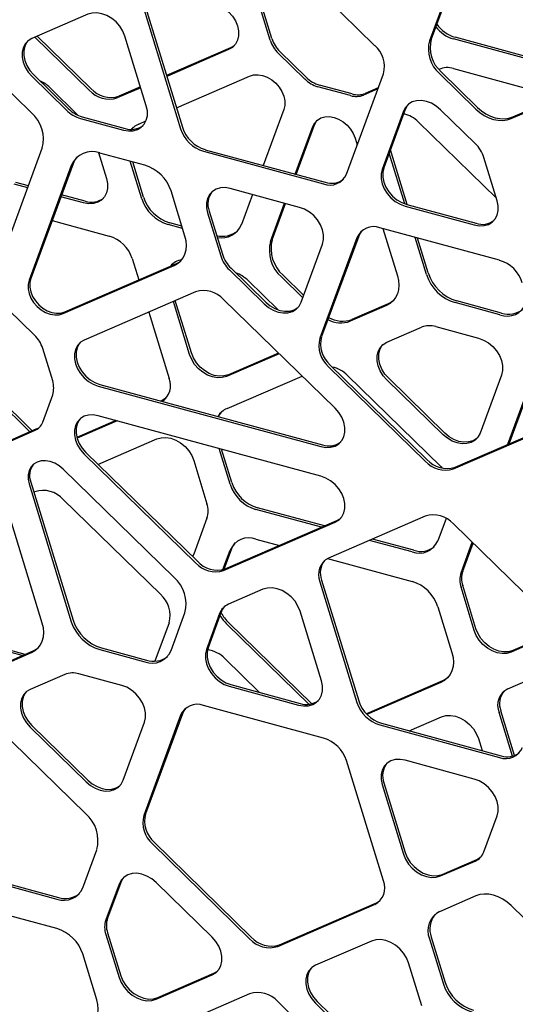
# Model space of a CAD drawing. Header units: millimetres. Extents: x -217 to 5933, y 23 to 4888.
# Tile 20 of 40: x 4136 to 4299, y 2768 to 3093. Entities that reach past the tile are written whole.
import ezdxf

# ---------------------------------------------------------------- set-up
doc = ezdxf.new("R2010")
doc.units = ezdxf.units.MM
doc.header["$LTSCALE"] = 15

msp = doc.modelspace()

# ---------------------------------------------------------------- linework, layer by layer
for p, q in [((4252.63, 3084.62), (4220.7, 3115.78)), ((4176.45, 3096.65), (4188.62, 3057.04)), ((4177.01, 3097.2), (4189.18, 3057.59)), ((4218.14, 3086.34), (4214.85, 3097.06)), ((4218.7, 3086.89), (4215.41, 3097.61)), ((4275.31, 3098.52), (4270.74, 3086.11)), ((4275.87, 3099.07), (4271.3, 3086.66)), ((4158.01, 3094.85), (4139.52, 3086.86)), ((4158.48, 3069.8), (4140.55, 3087.3)), ((4159.04, 3070.35), (4141.33, 3087.64)), ((4177.28, 3064.7), (4170.22, 3087.69)), ((4328.15, 3073.96), (4279.19, 3087.27)), ((4205.02, 3083.75), (4183.94, 3074.64)), ((4327.16, 3073.53), (4278.63, 3086.72)), ((4204.46, 3083.21), (4184.02, 3074.37)), ((4229.54, 3073.52), (4220.82, 3082.03)), ((4230.1, 3074.07), (4221.38, 3082.58)), ((4139.38, 3062.37), (4127.39, 3074.07)), ((4139.52, 3074.41), (4150.94, 3063.26)), ((4140.08, 3074.96), (4151.5, 3063.81)), ((4187.2, 3064.03), (4211.37, 3074.48)), ((4243.32, 3042.18), (4255.51, 3075.24)), ((4274.05, 3075.33), (4286.03, 3063.63)), ((4274.61, 3075.88), (4286.59, 3064.18)), ((4278.63, 3076.96), (4313.3, 3067.54)), ((4297.67, 3060.47), (4334.22, 3076.28)), ((4298.23, 3061.02), (4334.78, 3076.82)), ((4145.46, 3070.69), (4154.84, 3061.54)), ((4175.45, 3070.66), (4167.68, 3067.3)), ((4175.37, 3070.93), (4168.24, 3067.85)), ((4244.66, 3068.05), (4233.88, 3070.98)), ((4245.22, 3068.6), (4234.44, 3071.53)), ((4253.68, 3070.26), (4248.99, 3068.24)), ((4253.81, 3070.62), (4249.55, 3068.78)), ((4156.17, 3061.07), (4170.29, 3057.23)), ((4222.66, 3063.46), (4215.86, 3045.02)), ((4262.17, 3062.88), (4255.1, 3043.73)), ((4262.73, 3063.42), (4255.66, 3044.27)), ((4285.8, 3052.25), (4274.38, 3063.4)), ((4155.61, 3060.52), (4169.73, 3056.68)), ((4174.82, 3058.68), (4177.18, 3059.7)), ((4226.45, 3042.15), (4232.24, 3057.84)), ((4226.77, 3042.06), (4232.8, 3058.39)), ((4267.06, 3059.34), (4292.8, 3034.22)), ((4172.58, 3056.94), (4173.11, 3057.61)), ((4246.2, 3054.05), (4246.88, 3051.83)), ((4129.01, 3012.82), (4142.98, 3050.67)), ((4161.51, 3049.24), (4164.13, 3040.71)), ((4176.78, 3045.1), (4161.97, 3049.12)), ((4196.17, 3049.68), (4235.77, 3038.91)), ((4196.73, 3050.22), (4236.33, 3039.46)), ((4262.56, 3032.36), (4257.43, 3049.07)), ((4263.37, 3032.11), (4257.83, 3050.14)), ((4152.55, 3045.05), (4138.59, 3007.21)), ((4153.11, 3045.6), (4139.15, 3007.75)), ((4175.8, 3034.03), (4172, 3046.4)), ((4176.36, 3034.58), (4172.8, 3046.18)), ((4293.05, 3033.41), (4288.69, 3047.62)), ((4138.19, 3037.69), (4133.73, 3038.9)), ((4138.42, 3038.33), (4134.29, 3039.45)), ((4157.15, 3033.24), (4149.33, 3035.36)), ((4190.03, 3021.74), (4185.45, 3036.64)), ((4227.86, 3031.21), (4205.01, 3037.42)), ((4212.32, 3035.43), (4208.7, 3025.61)), ((4156.59, 3032.69), (4149.1, 3034.73)), ((4218.28, 3019.99), (4222.91, 3032.56)), ((4218.84, 3020.54), (4223.24, 3032.47)), ((4263.21, 3032.16), (4286.07, 3025.94)), ((4197.46, 3029.41), (4201.83, 3015.2)), ((4198.02, 3029.95), (4202.39, 3015.75)), ((4262.65, 3031.61), (4285.51, 3025.4)), ((4146.2, 3026.87), (4165.09, 3021.74)), ((4189.25, 3024.27), (4184.47, 3025.57)), ((4189.02, 3025.03), (4185.03, 3026.11)), ((4293.81, 3013.75), (4254.34, 3024.47)), ((4255.37, 3024.2), (4260.16, 3008.61)), ((4228.35, 2999.95), (4235.41, 3019.09)), ((4246.8, 3021.21), (4234.56, 2988.03)), ((4247.36, 3021.76), (4235.12, 2988.58)), ((4269.73, 3009.02), (4265.96, 3021.32)), ((4270.29, 3009.57), (4266.75, 3021.1)), ((4150.44, 2996.73), (4186.99, 3012.54)), ((4172.63, 3014.38), (4174.82, 3007.27)), ((4149.88, 2996.19), (4186.43, 3011.99)), ((4204.71, 3010.57), (4216.14, 2999.42)), ((4205.27, 3011.12), (4216.7, 2999.97)), ((4210.86, 3007.08), (4220.77, 2997.41)), ((4228.9, 3001.43), (4221.87, 3008.29)), ((4229.19, 3002.24), (4222.43, 3008.84)), ((4193.57, 3003.36), (4156.79, 2987.46)), ((4191.59, 2982.65), (4186.21, 3000.18)), ((4192.15, 2983.2), (4186.85, 3000.46)), ((4239.55, 2964.97), (4202.77, 3000.86)), ((4257.12, 2999.41), (4245.14, 2994.23)), ((4293.96, 2995.81), (4279.15, 2999.84)), ((4294.52, 2996.36), (4279.71, 3000.38)), ((4140.43, 2989.04), (4131.71, 2997.55)), ((4178.08, 2996.66), (4184.8, 2974.77)), ((4256.56, 2998.86), (4244.58, 2993.68)), ((4256.7, 2986.75), (4268.13, 2991.69)), ((4272.79, 2991.89), (4286.92, 2988.05)), ((4138.91, 2957.24), (4108.62, 2986.8)), ((4139.68, 2957.58), (4109.18, 2987.35)), ((4146.41, 2974.01), (4143.12, 2984.73)), ((4220.89, 2983.18), (4204.36, 2976.03)), ((4221.1, 2982.97), (4203.8, 2975.49)), ((4237.44, 2978.65), (4269.3, 2947.56)), ((4238, 2979.2), (4269.86, 2948.1)), ((4296.61, 2953.1), (4305.85, 2978.17)), ((4297.03, 2953.28), (4306.41, 2978.72)), ((4203.94, 2964.9), (4228.66, 2975.59)), ((4243.66, 2975.83), (4274.5, 2945.73)), ((4275.19, 2956.26), (4256.7, 2974.31)), ((4275.75, 2956.81), (4257.26, 2974.85)), ((4294.46, 2975.94), (4287.4, 2956.79)), ((4161.45, 2972.28), (4234.88, 2952.32)), ((4162.01, 2972.83), (4235.44, 2952.87)), ((4143.11, 2960.44), (4146.41, 2969.38)), ((4182.48, 2967.5), (4182.14, 2967.36)), ((4167.29, 2960.94), (4154.38, 2955.35)), ((4167.72, 2960.82), (4154.46, 2955.08)), ((4234.88, 2942.56), (4161.45, 2962.52)), ((4131.71, 2953.82), (4140.43, 2957.6)), ((4132.27, 2954.37), (4140.99, 2958.14)), ((4278.63, 2945.02), (4310.67, 2958.88)), ((4279.19, 2945.57), (4311.23, 2959.42)), ((4162.24, 2946.88), (4180.73, 2954.87)), ((4204.95, 2939.93), (4201.34, 2951.68)), ((4205.51, 2940.47), (4202.13, 2951.47)), ((4156.79, 2949.88), (4193.57, 2913.98)), ((4157.35, 2950.42), (4194.13, 2914.53)), ((4192.94, 2947.71), (4197.31, 2933.5)), ((4186.43, 2909.23), (4149.88, 2944.9)), ((4161.43, 2946.44), (4162.24, 2946.88)), ((4274.5, 2945.73), (4274.95, 2945.26)), ((4142.98, 2894.17), (4129.01, 2939.61)), ((4138.59, 2940.02), (4152.55, 2894.59)), ((4139.15, 2940.57), (4153.11, 2895.13)), ((4140.16, 2937.29), (4140.55, 2937.46)), ((4149.88, 2934.92), (4181.92, 2903.65)), ((4235.05, 2925.75), (4213.47, 2931.61)), ((4236.04, 2926.17), (4214.03, 2932.16)), ((4197.31, 2928.75), (4192.94, 2916.91)), ((4203.33, 2912.03), (4240.11, 2927.93)), ((4269.3, 2929.38), (4237.44, 2915.6)), ((4276.2, 2928.66), (4273.49, 2921.3)), ((4202.77, 2911.48), (4239.55, 2927.39)), ((4310.67, 2895.57), (4278.63, 2926.84)), ((4213.47, 2921.85), (4221.19, 2919.75)), ((4264.96, 2917.62), (4250.92, 2921.43)), ((4265.52, 2918.16), (4251.91, 2921.86)), ((4202.59, 2911.77), (4204.95, 2918.17)), ((4202.99, 2911.9), (4205.51, 2918.71)), ((4281.13, 2910.72), (4284.84, 2920.78)), ((4281.69, 2911.27), (4285.1, 2920.53)), ((4192.94, 2916.91), (4192.55, 2916.07)), ((4237.08, 2915.43), (4264.96, 2907.86)), ((4215.79, 2905.29), (4204.37, 2900.35)), ((4234.56, 2907.79), (4246.8, 2867.96)), ((4235.12, 2908.34), (4247.36, 2868.5)), ((4285.49, 2891.76), (4281.13, 2905.97)), ((4286.05, 2892.31), (4281.69, 2906.51)), ((4273.49, 2899.54), (4278.13, 2884.42)), ((4185.45, 2885.12), (4190.03, 2897.53)), ((4201.48, 2897.29), (4197.12, 2885.46)), ((4202.04, 2897.84), (4197.68, 2886)), ((4235.07, 2875.14), (4228, 2898.13)), ((4184.8, 2894.27), (4180.12, 2881.58)), ((4230.91, 2867.41), (4203.94, 2893.74)), ((4231.87, 2867.58), (4204.5, 2894.29)), ((4136.36, 2883.42), (4113.81, 2889.55)), ((4137.35, 2883.85), (4114.37, 2890.1)), ((4313.41, 2891.39), (4297.7, 2884.6)), ((4313.31, 2891.65), (4298.26, 2885.14)), ((4162.53, 2885.95), (4177.34, 2881.92)), ((4127.39, 2879.24), (4139.38, 2884.43)), ((4127.95, 2879.79), (4139.94, 2884.97)), ((4161.97, 2885.4), (4176.78, 2881.37)), ((4203.24, 2882.45), (4214.64, 2871.32)), ((4150.39, 2877.23), (4138.96, 2872.29)), ((4169.18, 2873.59), (4155.05, 2877.43)), ((4296.57, 2872.5), (4310.76, 2878.63)), ((4204.66, 2873.34), (4227.52, 2867.13)), ((4205.22, 2873.89), (4228.08, 2867.67)), ((4275.06, 2875.11), (4249.89, 2864.23)), ((4274.5, 2874.56), (4250.1, 2864.01)), ((4235.77, 2856.25), (4196.17, 2867.01)), ((4188.62, 2863.75), (4176.45, 2830.76)), ((4189.18, 2864.29), (4177.01, 2831.3)), ((4264.06, 2858.65), (4274.63, 2863.22)), ((4298.1, 2850.3), (4293.69, 2864.68)), ((4298.77, 2850.51), (4294.25, 2865.23)), ((4157.32, 2831.29), (4126.48, 2861.39)), ((4138.96, 2859.85), (4157.45, 2841.8)), ((4139.52, 2860.39), (4158.01, 2842.35)), ((4169.66, 2842.33), (4176.72, 2861.47)), ((4254.34, 2860.59), (4293.81, 2849.87)), ((4254.9, 2861.14), (4294.37, 2850.41)), ((4286.84, 2856.06), (4288.05, 2852.13)), ((4255.51, 2809.19), (4243.32, 2848.88)), ((4285.51, 2842.73), (4262.65, 2848.94)), ((4255.1, 2840.93), (4262.17, 2817.94)), ((4255.66, 2841.47), (4262.73, 2818.49)), ((4288.69, 2818.78), (4293.05, 2830.61)), ((4179.33, 2821.37), (4211.38, 2790.1)), ((4179.89, 2821.92), (4211.94, 2790.65)), ((4096.85, 2817.72), (4148.34, 2803.72)), ((4156.3, 2806.86), (4160.95, 2819.46)), ((4096.29, 2817.17), (4147.78, 2803.18)), ((4274.38, 2810.78), (4285.8, 2815.72)), ((4274.94, 2811.32), (4286.36, 2816.26)), ((4168.31, 2808.12), (4163.95, 2796.28)), ((4168.87, 2808.66), (4164.51, 2796.83)), ((4199.01, 2790.6), (4180.52, 2808.64)), ((4147.78, 2793.42), (4096.29, 2807.41)), ((4220.7, 2787.57), (4252.63, 2801.37)), ((4221.26, 2788.12), (4253.19, 2801.92)), ((4286.03, 2804.21), (4274.05, 2799.02)), ((4334.22, 2765.37), (4297.67, 2801.04)), ((4163.95, 2791.53), (4168.31, 2777.32)), ((4164.51, 2792.07), (4168.87, 2777.87)), ((4251.61, 2789.32), (4233.12, 2781.33)), ((4270.74, 2790.04), (4275.31, 2775.15)), ((4271.3, 2790.59), (4275.87, 2775.69)), ((4160.95, 2769.98), (4156.3, 2785.1)), ((4268.19, 2767.95), (4263.82, 2782.16)), ((4181.08, 2770.7), (4199.57, 2778.7)), ((4180.52, 2770.16), (4199.01, 2778.15)), ((4211.38, 2771.93), (4179.33, 2758.07)), ((4252.63, 2738.23), (4220.7, 2769.39)), ((4233.12, 2768.88), (4251.61, 2750.84)), ((4233.68, 2769.43), (4252.17, 2751.38))]:
    msp.add_line(p, q)
at = {"flags": 128}
for points in [[(4199.8, 3098.39), (4201.45, 3097.77), (4203.03, 3096.84), (4204.46, 3095.65), (4205.7, 3094.24), (4206.67, 3092.67), (4207.34, 3091.02), (4207.69, 3089.35), (4207.69, 3087.75), (4207.34, 3086.27), (4206.67, 3084.98), (4205.7, 3083.95), (4204.46, 3083.21)], [(4170.22, 3087.69), (4169.54, 3089.34), (4168.57, 3090.91), (4167.34, 3092.32), (4165.9, 3093.51), (4164.32, 3094.44), (4162.67, 3095.05), (4161.02, 3095.33), (4159.44, 3095.26), (4158.01, 3094.85)], [(4139.52, 3086.86), (4138.28, 3086.12), (4137.31, 3085.08), (4136.63, 3083.79), (4136.29, 3082.32), (4136.29, 3080.71), (4136.63, 3079.04), (4137.31, 3077.39), (4138.28, 3075.82), (4139.52, 3074.41)], [(4138.2, 3086.05), (4137.87, 3085.63), (4137.19, 3084.34), (4136.85, 3082.86), (4136.85, 3081.25), (4137.19, 3079.59), (4137.87, 3077.94), (4138.84, 3076.37), (4140.08, 3074.96)], [(4206.33, 3084.56), (4206.26, 3084.49), (4205.02, 3083.75)], [(4211.37, 3074.48), (4212.7, 3074.86), (4214.16, 3074.92), (4215.68, 3074.67), (4217.21, 3074.1), (4218.67, 3073.24), (4220, 3072.14), (4221.14, 3070.83), (4222.04, 3069.38), (4222.66, 3067.85), (4222.98, 3066.31), (4222.98, 3064.83), (4222.66, 3063.46)], [(4169.73, 3056.68), (4171.38, 3056.4), (4172.96, 3056.47), (4174.4, 3056.89), (4175.63, 3057.63), (4176.61, 3058.66), (4177.28, 3059.95), (4177.63, 3061.43), (4177.63, 3063.03), (4177.28, 3064.7)], [(4274.38, 3063.4), (4272.94, 3064.6), (4271.36, 3065.52), (4269.71, 3066.14), (4268.06, 3066.42), (4266.48, 3066.35), (4265.05, 3065.94), (4263.82, 3065.2), (4262.84, 3064.16), (4262.17, 3062.88)], [(4263.74, 3065.13), (4263.4, 3064.71), (4262.73, 3063.42)], [(4286.59, 3064.18), (4287.92, 3063.03), (4289.35, 3062.07), (4290.86, 3061.31), (4292.41, 3060.77), (4293.96, 3060.47), (4295.47, 3060.41), (4296.9, 3060.59), (4298.23, 3061.02)], [(4232.24, 3057.84), (4232.86, 3059.03), (4233.76, 3059.99), (4234.9, 3060.67), (4236.23, 3061.05), (4237.69, 3061.12), (4239.22, 3060.86), (4240.74, 3060.29), (4242.2, 3059.43), (4243.53, 3058.33), (4244.67, 3057.02), (4245.57, 3055.58), (4246.2, 3054.05)], [(4286.03, 3063.63), (4287.36, 3062.49), (4288.79, 3061.52), (4290.3, 3060.76), (4291.85, 3060.22), (4293.4, 3059.92), (4294.91, 3059.86), (4296.34, 3060.05), (4297.67, 3060.47)], [(4232.8, 3058.39), (4233.42, 3059.58), (4233.71, 3059.95)], [(4154.44, 3047.81), (4153.71, 3046.83), (4153.11, 3045.6)], [(4255.1, 3043.73), (4254.76, 3042.25), (4254.76, 3040.64), (4255.1, 3038.97), (4255.78, 3037.32), (4256.75, 3035.76), (4257.98, 3034.35), (4259.42, 3033.15), (4261, 3032.23), (4262.65, 3031.61)], [(4255.66, 3044.27), (4255.32, 3042.79), (4255.32, 3041.19), (4255.66, 3039.52), (4256.34, 3037.87), (4257.31, 3036.3), (4258.54, 3034.89), (4259.98, 3033.7), (4261.56, 3032.77), (4263.21, 3032.16)], [(4164.13, 3040.71), (4164.48, 3039.04), (4164.48, 3037.43), (4164.13, 3035.95), (4163.46, 3034.67), (4162.48, 3033.63), (4161.25, 3032.89), (4159.82, 3032.48), (4158.24, 3032.41), (4156.59, 3032.69)], [(4205.01, 3037.42), (4203.36, 3037.7), (4201.78, 3037.64), (4200.34, 3037.22), (4199.11, 3036.48), (4198.14, 3035.45), (4197.46, 3034.16), (4197.12, 3032.68), (4197.12, 3031.07), (4197.46, 3029.41)], [(4285.51, 3025.4), (4287.15, 3025.12), (4288.73, 3025.18), (4290.17, 3025.6), (4291.4, 3026.34), (4292.38, 3027.37), (4293.05, 3028.66), (4293.4, 3030.14), (4293.4, 3031.75), (4293.05, 3033.41)], [(4235.41, 3019.09), (4235.76, 3020.57), (4235.76, 3022.18), (4235.41, 3023.85), (4234.74, 3025.5), (4233.76, 3027.06), (4232.53, 3028.48), (4231.09, 3029.67), (4229.51, 3030.59), (4227.86, 3031.21)], [(4248.37, 3023.47), (4247.83, 3022.74), (4247.36, 3021.76)], [(4186.43, 3011.99), (4187.61, 3012.65), (4188.62, 3013.52), (4189.43, 3014.58), (4190.03, 3015.81), (4190.39, 3017.17), (4190.51, 3018.64), (4190.39, 3020.17), (4190.03, 3021.74)], [(4185.56, 3011.92), (4185.76, 3012.22), (4186.1, 3012.65)], [(4186.99, 3012.54), (4188.17, 3013.19), (4188.7, 3013.6)], [(4138.59, 3007.21), (4138.27, 3005.84), (4138.27, 3004.35), (4138.59, 3002.81), (4139.22, 3001.28), (4140.12, 2999.83), (4141.26, 2998.53), (4142.59, 2997.43), (4144.04, 2996.57), (4145.57, 2996), (4147.1, 2995.74), (4148.56, 2995.8), (4149.88, 2996.19)], [(4139.15, 3007.75), (4138.83, 3006.39), (4138.83, 3004.9), (4139.15, 3003.36), (4139.78, 3001.83), (4140.68, 3000.38), (4141.82, 2999.08), (4143.15, 2997.97), (4144.6, 2997.12), (4146.13, 2996.55), (4147.66, 2996.29), (4149.12, 2996.35), (4150.44, 2996.73)], [(4260.16, 3008.61), (4260.52, 3007.05), (4260.64, 3005.52), (4260.52, 3004.05), (4260.16, 3002.68), (4259.56, 3001.45), (4258.75, 3000.39), (4257.74, 2999.52), (4256.56, 2998.86)], [(4216.14, 2999.42), (4217.57, 2998.22), (4219.15, 2997.3), (4220.8, 2996.68), (4222.45, 2996.4), (4224.03, 2996.47), (4225.47, 2996.88), (4226.7, 2997.62), (4227.67, 2998.66), (4228.35, 2999.95)], [(4216.7, 2999.97), (4218.13, 2998.77), (4219.71, 2997.85), (4221.36, 2997.23), (4223.01, 2996.95), (4224.59, 2997.02), (4226.03, 2997.43), (4227.26, 2998.17), (4227.34, 2998.24)], [(4258.83, 3000.48), (4258.3, 3000.07), (4257.12, 2999.41)], [(4156.79, 2987.46), (4155.56, 2986.72), (4154.58, 2985.68), (4153.91, 2984.4), (4153.56, 2982.92), (4153.56, 2981.31), (4153.91, 2979.64), (4154.58, 2977.99), (4155.56, 2976.43), (4156.79, 2975.02), (4158.23, 2973.82), (4159.8, 2972.9), (4161.45, 2972.28)], [(4155.48, 2986.65), (4155.14, 2986.23), (4154.47, 2984.94), (4154.12, 2983.47), (4154.12, 2981.86), (4154.47, 2980.19), (4155.14, 2978.54), (4156.12, 2976.97), (4157.35, 2975.56), (4158.79, 2974.37), (4160.36, 2973.44), (4162.01, 2972.83)], [(4256.7, 2974.31), (4255.46, 2975.72), (4254.49, 2977.28), (4253.81, 2978.94), (4253.47, 2980.6), (4253.47, 2982.21), (4253.81, 2983.69), (4254.49, 2984.97), (4255.46, 2986.01), (4256.7, 2986.75)], [(4286.92, 2988.05), (4288.56, 2987.44), (4290.14, 2986.51), (4291.58, 2985.32), (4292.81, 2983.91), (4293.79, 2982.34), (4294.46, 2980.69), (4294.81, 2979.02), (4294.81, 2977.42), (4294.46, 2975.94)], [(4204.36, 2976.03), (4202.92, 2975.62), (4201.35, 2975.55), (4199.7, 2975.83), (4198.05, 2976.45), (4196.47, 2977.38), (4195.03, 2978.57), (4193.8, 2979.98), (4192.83, 2981.55), (4192.15, 2983.2)], [(4257.26, 2974.85), (4256.02, 2976.27), (4255.05, 2977.83), (4254.37, 2979.48), (4254.03, 2981.15), (4254.03, 2982.76), (4254.37, 2984.24), (4255.05, 2985.52), (4255.38, 2985.95)], [(4203.8, 2975.49), (4202.36, 2975.07), (4200.79, 2975.01), (4199.14, 2975.29), (4197.49, 2975.9), (4195.91, 2976.83), (4194.47, 2978.02), (4193.24, 2979.43), (4192.27, 2981), (4191.59, 2982.65)], [(4183.79, 2968.31), (4183.43, 2968.03), (4182.48, 2967.5)], [(4201.12, 2962.2), (4201.46, 2962.83), (4202.2, 2963.82)], [(4234.88, 2952.32), (4236.53, 2952.04), (4238.11, 2952.11), (4239.55, 2952.52), (4240.78, 2953.27), (4241.76, 2954.3), (4242.43, 2955.59), (4242.78, 2957.07), (4242.78, 2958.67), (4242.43, 2960.34), (4241.76, 2961.99), (4240.78, 2963.56), (4239.55, 2964.97)], [(4161.45, 2962.52), (4159.8, 2962.8), (4158.23, 2962.73), (4156.79, 2962.32), (4155.56, 2961.58), (4154.58, 2960.54), (4153.91, 2959.26), (4153.56, 2957.78), (4153.56, 2956.17), (4153.91, 2954.51), (4154.58, 2952.85), (4155.56, 2951.29), (4156.79, 2949.88)], [(4155.48, 2961.51), (4155.14, 2961.09), (4154.47, 2959.8), (4154.12, 2958.33), (4154.12, 2956.72), (4154.47, 2955.05), (4155.14, 2953.4), (4156.12, 2951.83), (4157.35, 2950.42)], [(4180.73, 2954.87), (4182.17, 2955.28), (4183.74, 2955.35), (4185.39, 2955.07), (4187.04, 2954.46), (4188.62, 2953.53), (4190.06, 2952.34), (4191.29, 2950.93), (4192.27, 2949.36), (4192.94, 2947.71)], [(4287.4, 2956.79), (4286.72, 2955.5), (4285.75, 2954.47), (4284.52, 2953.73), (4283.08, 2953.31), (4281.5, 2953.25), (4279.85, 2953.53), (4278.2, 2954.14), (4276.62, 2955.07), (4275.19, 2956.26)], [(4286.39, 2955.08), (4286.31, 2955.01), (4285.08, 2954.27), (4283.64, 2953.86), (4282.06, 2953.79), (4280.41, 2954.07), (4278.76, 2954.69), (4277.18, 2955.61), (4275.75, 2956.81)], [(4149.88, 2944.9), (4148.56, 2946.01), (4147.1, 2946.86), (4145.57, 2947.43), (4144.04, 2947.69), (4142.59, 2947.63), (4141.26, 2947.25), (4140.12, 2946.56), (4139.22, 2945.61), (4138.59, 2944.42), (4138.27, 2943.05), (4138.27, 2941.56), (4138.59, 2940.02)], [(4239.55, 2927.39), (4240.78, 2928.13), (4241.76, 2929.16), (4242.43, 2930.45), (4242.78, 2931.93), (4242.78, 2933.53), (4242.43, 2935.2), (4241.76, 2936.85), (4240.78, 2938.42), (4239.55, 2939.83), (4238.11, 2941.02), (4236.53, 2941.95), (4234.88, 2942.56)], [(4240.11, 2927.93), (4241.34, 2928.67), (4241.42, 2928.74)], [(4205.51, 2918.71), (4206.05, 2919.83), (4206.68, 2920.68)], [(4228, 2898.13), (4227.33, 2899.78), (4226.35, 2901.35), (4225.12, 2902.76), (4223.69, 2903.95), (4222.11, 2904.88), (4220.46, 2905.49), (4218.81, 2905.77), (4217.23, 2905.71), (4215.79, 2905.29)], [(4139.38, 2884.43), (4140.56, 2885.08), (4141.57, 2885.95), (4142.38, 2887.01), (4142.98, 2888.24), (4143.34, 2889.61), (4143.46, 2891.08), (4143.34, 2892.61), (4142.98, 2894.17)], [(4298.26, 2885.14), (4296.83, 2884.73), (4295.25, 2884.66), (4293.6, 2884.94), (4291.95, 2885.56), (4290.37, 2886.48), (4288.93, 2887.68), (4287.7, 2889.09), (4286.73, 2890.65), (4286.05, 2892.31)], [(4297.7, 2884.6), (4296.27, 2884.18), (4294.69, 2884.11), (4293.04, 2884.39), (4291.39, 2885.01), (4289.81, 2885.94), (4288.37, 2887.13), (4287.14, 2888.54), (4286.17, 2890.11), (4285.49, 2891.76)], [(4139.94, 2884.97), (4141.12, 2885.63), (4141.65, 2886.04)], [(4197.68, 2886), (4197.33, 2884.52), (4197.33, 2882.92), (4197.68, 2881.25), (4198.35, 2879.6), (4199.33, 2878.03), (4200.56, 2876.62), (4202, 2875.43), (4203.57, 2874.5), (4205.22, 2873.89)], [(4197.12, 2885.46), (4196.77, 2883.98), (4196.77, 2882.37), (4197.12, 2880.7), (4197.79, 2879.05), (4198.77, 2877.49), (4200, 2876.07), (4201.44, 2874.88), (4203.01, 2873.95), (4204.66, 2873.34)], [(4278.13, 2884.42), (4278.5, 2882.84), (4278.62, 2881.29), (4278.5, 2879.8), (4278.13, 2878.42), (4277.53, 2877.18), (4276.71, 2876.11), (4275.69, 2875.23), (4274.5, 2874.56)], [(4276.79, 2876.19), (4276.25, 2875.77), (4275.06, 2875.11)], [(4176.72, 2861.47), (4177.07, 2862.95), (4177.07, 2864.56), (4176.72, 2866.23), (4176.05, 2867.88), (4175.07, 2869.44), (4173.84, 2870.86), (4172.41, 2872.05), (4170.83, 2872.98), (4169.18, 2873.59)], [(4227.52, 2867.13), (4229.17, 2866.85), (4230.75, 2866.91), (4232.18, 2867.33), (4233.42, 2868.07), (4234.39, 2869.1), (4235.07, 2870.39), (4235.41, 2871.87), (4235.41, 2873.48), (4235.07, 2875.14)], [(4138.96, 2872.29), (4137.73, 2871.55), (4136.75, 2870.51), (4136.08, 2869.23), (4135.73, 2867.75), (4135.73, 2866.14), (4136.08, 2864.47), (4136.75, 2862.82), (4137.73, 2861.26), (4138.96, 2859.85)], [(4137.65, 2871.48), (4137.31, 2871.06), (4136.64, 2869.77), (4136.29, 2868.29), (4136.29, 2866.69), (4136.64, 2865.02), (4137.31, 2863.37), (4138.29, 2861.8), (4139.52, 2860.39)], [(4190.19, 2866), (4189.66, 2865.28), (4189.18, 2864.29)], [(4274.63, 2863.22), (4276.07, 2863.64), (4277.65, 2863.71), (4279.3, 2863.42), (4280.95, 2862.81), (4282.52, 2861.88), (4283.96, 2860.69), (4285.19, 2859.28), (4286.17, 2857.71), (4286.84, 2856.06)], [(4262.65, 2848.94), (4261, 2849.22), (4259.42, 2849.15), (4257.98, 2848.74), (4256.75, 2848), (4255.78, 2846.96), (4255.1, 2845.68), (4254.76, 2844.2), (4254.76, 2842.59), (4255.1, 2840.93)], [(4157.45, 2841.8), (4158.89, 2840.61), (4160.47, 2839.68), (4162.12, 2839.06), (4163.76, 2838.78), (4165.34, 2838.85), (4166.78, 2839.26), (4168.01, 2840), (4168.99, 2841.04), (4169.66, 2842.33)], [(4158.01, 2842.35), (4159.45, 2841.15), (4161.03, 2840.23), (4162.68, 2839.61), (4164.32, 2839.33), (4165.9, 2839.4), (4167.34, 2839.81), (4168.57, 2840.55), (4168.65, 2840.62)], [(4293.05, 2830.61), (4293.4, 2832.09), (4293.4, 2833.7), (4293.05, 2835.37), (4292.38, 2837.02), (4291.4, 2838.58), (4290.17, 2839.99), (4288.73, 2841.19), (4287.15, 2842.11), (4285.51, 2842.73)], [(4262.17, 2817.94), (4262.84, 2816.29), (4263.82, 2814.72), (4265.05, 2813.31), (4266.48, 2812.12), (4268.06, 2811.19), (4269.71, 2810.57), (4271.36, 2810.29), (4272.94, 2810.36), (4274.38, 2810.78)], [(4262.73, 2818.49), (4263.4, 2816.83), (4264.38, 2815.27), (4265.61, 2813.86), (4267.04, 2812.66), (4268.62, 2811.74), (4270.27, 2811.12), (4271.92, 2810.84), (4273.5, 2810.91), (4274.94, 2811.32)], [(4180.52, 2808.64), (4179.09, 2809.84), (4177.51, 2810.76), (4175.86, 2811.38), (4174.21, 2811.66), (4172.63, 2811.59), (4171.19, 2811.18), (4169.96, 2810.44), (4168.99, 2809.4), (4168.31, 2808.12)], [(4169.88, 2810.37), (4169.55, 2809.95), (4168.87, 2808.66)], [(4297.67, 2801.04), (4296.34, 2802.19), (4294.91, 2803.16), (4293.4, 2803.92), (4291.85, 2804.46), (4290.3, 2804.76), (4288.79, 2804.82), (4287.36, 2804.63), (4286.03, 2804.21)], [(4253.19, 2801.92), (4254.14, 2802.45), (4254.5, 2802.73)], [(4199.01, 2778.15), (4200.25, 2778.89), (4201.22, 2779.93), (4201.9, 2781.21), (4202.24, 2782.69), (4202.24, 2784.3), (4201.9, 2785.97), (4201.22, 2787.62), (4200.25, 2789.18), (4199.01, 2790.6)], [(4263.82, 2782.16), (4263.15, 2783.81), (4262.17, 2785.38), (4260.94, 2786.79), (4259.5, 2787.98), (4257.92, 2788.91), (4256.27, 2789.52), (4254.62, 2789.8), (4253.05, 2789.74), (4251.61, 2789.32)], [(4199.57, 2778.7), (4200.81, 2779.44), (4200.89, 2779.51)], [(4233.12, 2781.33), (4231.89, 2780.59), (4230.91, 2779.55), (4230.24, 2778.26), (4229.89, 2776.79), (4229.89, 2775.18), (4230.24, 2773.51), (4230.91, 2771.86), (4231.89, 2770.29), (4233.12, 2768.88)], [(4231.81, 2780.52), (4231.47, 2780.1), (4230.8, 2778.81), (4230.45, 2777.33), (4230.45, 2775.73), (4230.8, 2774.06), (4231.47, 2772.41), (4232.45, 2770.84), (4233.68, 2769.43)], [(4168.31, 2777.32), (4168.99, 2775.67), (4169.96, 2774.1), (4171.19, 2772.69), (4172.63, 2771.5), (4174.21, 2770.57), (4175.86, 2769.96), (4177.51, 2769.68), (4179.09, 2769.74), (4180.52, 2770.16)], [(4168.87, 2777.87), (4169.55, 2776.22), (4170.52, 2774.65), (4171.75, 2773.24), (4173.19, 2772.04), (4174.77, 2771.12), (4176.42, 2770.5), (4178.07, 2770.22), (4179.65, 2770.29), (4181.08, 2770.7)], [(4157.32, 2760.12), (4158.51, 2760.79), (4159.53, 2761.67), (4160.35, 2762.74), (4160.95, 2763.99), (4161.32, 2765.37), (4161.44, 2766.85), (4161.32, 2768.4), (4160.95, 2769.98)]]:
    msp.add_lwpolyline(points, dxfattribs=at)
for centre, radius, start, end in [((4281.77, 3097.44), 11.17, 216.6737, 253.7056), ((4282.39, 3098.08), 11.28, 214.827, 253.5363), ((4228.55, 3090.03), 10.34, 197.7176, 226.1012), ((4227.99, 3089.49), 10.34, 197.7176, 226.1012), ((4246.57, 3077.62), 9.26, 345.0744, 49.0852), ((4281.01, 3083.37), 10.64, 165.0744, 229.0852), ((4281.57, 3083.92), 10.64, 165.0744, 229.0852), ((4276.59, 3070.41), 6.86, 72.6191, 113.6281), ((4237.22, 3081.23), 10.1, 225.2057, 254.0203), ((4137.63, 3062.76), 11.15, 45.3829, 66.211), ((4236.66, 3080.69), 10.1, 225.2057, 254.0203), ((4165.01, 3075.66), 8.77, 221.8611, 287.7298), ((4165.57, 3076.2), 8.77, 221.8611, 287.7298), ((4246.56, 3074.35), 6.58, 253.2212, 291.7299), ((4247.12, 3074.9), 6.58, 253.2212, 291.7299), ((4131.82, 3053.65), 11.55, 345.0744, 49.0852), ((4158.6, 3070.96), 10.86, 225.1815, 254.0194), ((4159.16, 3071.51), 10.86, 225.1815, 254.0194), ((4260.15, 3052.48), 9.74, 44.7928, 77.8478), ((4172.35, 3063.25), 6.36, 251.1241, 308.008), ((4177.38, 3052.67), 6.53, 113.1034, 139.2346), ((4199.35, 3060.49), 11.27, 197.817, 253.5786), ((4199.91, 3061.04), 11.27, 197.817, 253.5786), ((4278.09, 3044.23), 11.13, 17.7311, 46.095), ((4159.37, 3042.2), 7.4, 69.4895, 157.2757), ((4173.12, 3032.67), 12.95, 17.817, 73.5786), ((4237.85, 3044.47), 5.93, 249.4895, 337.2757), ((4238.37, 3045.61), 6.48, 251.687, 307.4451), ((4204.26, 3032.29), 6.66, 141.7188, 200.5109), ((4159.19, 3039.36), 6.46, 251.5868, 307.5453), ((4188.13, 3037.99), 12.95, 197.817, 253.5786), ((4188.69, 3038.54), 12.95, 197.817, 253.5786), ((4202.05, 3028.3), 7.17, 259.1003, 337.9891), ((4288.12, 3031.96), 6.36, 251.1241, 308.008), ((4202.45, 3029.62), 7.93, 255.6853, 308.4468), ((4252.27, 3018.92), 5.93, 69.4895, 157.2757), ((4161.9, 3010.93), 11.27, 17.817, 73.5786), ((4229.44, 3017.02), 11.55, 165.0744, 229.0852), ((4230, 3017.56), 11.55, 165.0744, 229.0852), ((4212.99, 3019.14), 11.13, 197.7311, 226.095), ((4189.66, 3008.39), 5.54, 97.4276, 141.9699), ((4212.43, 3018.59), 11.13, 197.7311, 226.095), ((4290.62, 3002.93), 11.27, 17.817, 73.5786), ((4203.13, 2999.27), 10.99, 45.2736, 70.5421), ((4283.12, 3013.33), 14.06, 197.817, 253.5786), ((4283.68, 3013.87), 14.06, 197.817, 253.5786), ((4196.24, 2995.01), 8.77, 41.8611, 107.7298), ((4296.35, 3002.19), 6.81, 249.4895, 337.2757), ((4296.86, 3003.41), 7.43, 251.6626, 307.9565), ((4241.48, 3002.13), 9, 241.577, 290.1057), ((4242.03, 3002.76), 9.08, 239.734, 289.9962), ((4270.75, 2985.11), 7.08, 73.2222, 111.717), ((4133.26, 2981.58), 10.35, 17.7237, 46.1044), ((4243.5, 2985.65), 9.26, 165.0744, 229.0852), ((4244.06, 2986.19), 9.26, 165.0744, 229.0852), ((4236.5, 2968.69), 10.1, 44.921, 77.7428), ((4138.12, 2971.69), 8.61, 344.4019, 15.5981), ((4179.08, 2972.41), 6.19, 303.6657, 22.4294), ((4206.52, 2958.84), 6.59, 113.1009, 148.7322), ((4138.5, 2962.1), 4.9, 293.2018, 340.2654), ((4139.03, 2962.7), 4.96, 293.2442, 309.5417), ((4237.5, 2958.89), 6.36, 251.1241, 308.008), ((4275.92, 2953.49), 8.89, 221.8611, 287.7298), ((4276.48, 2954.03), 8.89, 221.8611, 287.7298), ((4144.93, 2942.73), 6.17, 142.0352, 200.4943), ((4143.26, 2928.99), 8.89, 41.8611, 107.7298), ((4217.07, 2943.82), 12.73, 197.817, 253.5786), ((4217.63, 2944.37), 12.73, 197.817, 253.5786), ((4190.24, 2931.12), 7.46, 341.4132, 18.5868), ((4272.01, 2920.91), 8.89, 41.8611, 107.7298), ((4211.12, 2915.58), 6.69, 69.4895, 157.2757), ((4267.31, 2923.89), 6.69, 249.4895, 337.2757), ((4267.82, 2925.1), 7.31, 251.6654, 307.8963), ((4240.2, 2910.15), 6.11, 116.8013, 202.7049), ((4200.1, 2919.83), 8.77, 221.8611, 287.7298), ((4200.66, 2920.38), 8.77, 221.8611, 287.7298), ((4241.38, 2910.67), 6.69, 141.8296, 200.4), ((4178.87, 2900.51), 11.55, 345.0744, 49.0852), ((4288.19, 2908.34), 7.46, 161.4132, 198.5868), ((4288.75, 2908.89), 7.46, 161.4132, 198.5868), ((4261.37, 2895.64), 12.73, 17.817, 73.5786), ((4175.86, 2896.66), 9.26, 345.0744, 49.0852), ((4206.44, 2895.51), 5.27, 113.2111, 160.2438), ((4207.12, 2895.99), 5.4, 138.8205, 160.0079), ((4214.14, 2904.23), 14.64, 211.1087, 225.7826), ((4214.67, 2904.74), 14.59, 209.3634, 225.8007), ((4165.94, 2898.89), 14.06, 197.817, 253.5786), ((4166.5, 2899.44), 14.06, 197.817, 253.5786), ((4179.17, 2887.75), 6.81, 249.4895, 337.2757), ((4179.68, 2888.98), 7.43, 251.6626, 307.9565), ((4195.84, 2875.14), 10.4, 44.6644, 80.8795), ((4153.01, 2870.65), 7.08, 73.2222, 111.717), ((4299.32, 2867.04), 6.11, 116.8013, 202.7049), ((4300.51, 2867.56), 6.69, 141.8296, 200.4), ((4194.09, 2861.46), 5.93, 69.4895, 157.2757), ((4230.14, 2873.69), 6.36, 251.1241, 308.008), ((4257.53, 2871.41), 11.27, 197.817, 253.5786), ((4258.09, 2871.95), 11.27, 197.817, 253.5786), ((4232.59, 2845.43), 11.27, 17.817, 73.5786), ((4295.89, 2855.42), 5.93, 249.4895, 337.2757), ((4296.41, 2856.56), 6.48, 251.687, 307.4451), ((4261.9, 2843.81), 6.66, 141.7188, 200.5109), ((4149.67, 2822.47), 11.68, 345.0744, 49.0852), ((4185.4, 2828.37), 9.26, 165.0744, 229.0852), ((4185.96, 2828.92), 9.26, 165.0744, 229.0852), ((4283.73, 2820.56), 5.27, 293.2111, 340.2438), ((4284.26, 2821.16), 5.33, 293.2518, 309.8664), ((4249.88, 2806.83), 6.11, 296.8013, 22.7049), ((4150.13, 2809.45), 6.69, 249.4895, 337.2757), ((4150.64, 2810.66), 7.31, 251.6654, 307.8963), ((4277.21, 2792.76), 7.02, 116.8013, 202.7049), ((4278.48, 2793.27), 7.67, 141.3251, 200.4257), ((4171.01, 2793.9), 7.46, 161.4132, 198.5868), ((4171.57, 2794.45), 7.46, 161.4132, 198.5868), ((4144.18, 2781.21), 12.73, 17.817, 73.5786), ((4218, 2796.04), 8.89, 221.8611, 287.7298), ((4218.56, 2796.58), 8.89, 221.8611, 287.7298), ((4289.26, 2779.99), 14.06, 197.817, 253.5786), ((4214.08, 2763.46), 8.89, 41.8611, 107.7298), ((4288.7, 2779.45), 14.06, 197.817, 253.5786)]:
    msp.add_arc(centre, radius, start, end)

doc.saveas('drawing.dxf')
